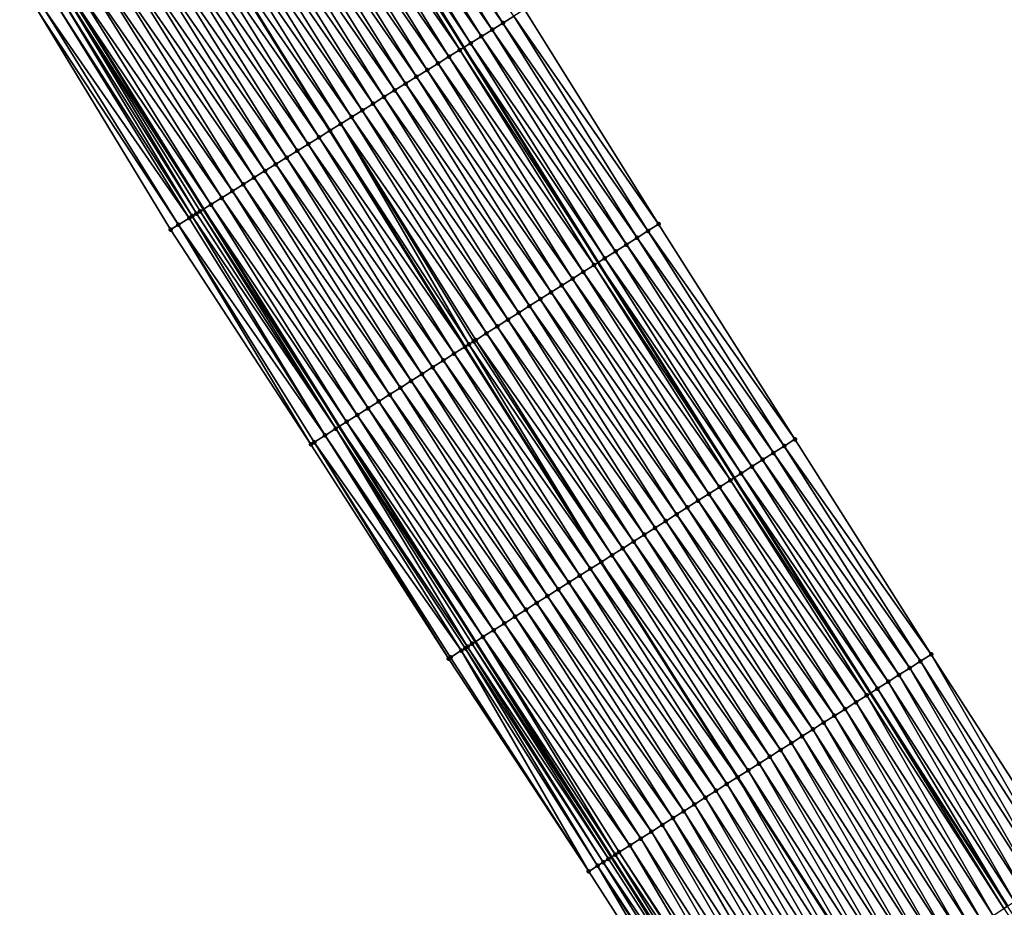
# Model space of a CAD drawing. Header units: feet. Extents: x 2010743 to 2022806, y 818705 to 837694.
# Tile 55 of 256: x 2014013 to 2014090, y 822011 to 822081. Entities that reach past the tile are written whole.
import ezdxf

# ---------------------------------------------------------------- set-up
doc = ezdxf.new("R2010")
doc.units = ezdxf.units.FT
doc.header["$MEASUREMENT"] = 0
for name, color, linetype, lineweight in [('EP_Travel Lane', 172, 'Continuous', 53), ('Road Shots', 141, 'Continuous', 100), ('STRIPING', 60, 'Continuous', 53)]:
    doc.layers.add(name, color=color, linetype=linetype, lineweight=lineweight)
doc.layers.add('I-77-MM17-21_NB-Surface-Border', color=7, linetype='Continuous')
doc.layers.add('I-77-MM17-21_NB-Surface-TIN', color=7, linetype='Continuous')

msp = doc.modelspace()

# ---------------------------------------------------------------- linework, layer by layer
at = {"layer": 'EP_Travel Lane'}
for points in [[(2013964.443, 822214.9, 275.742), (2013974.683, 822197.721, 275.541), (2013984.929, 822180.729, 275.334), (2013995.289, 822163.623, 275.093), (2014005.686, 822146.531, 274.877), (2014016.173, 822129.502, 274.664), (2014026.659, 822112.472, 274.456), (2014037.152, 822095.547, 274.249), (2014047.705, 822078.559, 274.076), (2014058.244, 822061.668, 273.876), (2014068.927, 822044.761, 273.676), (2014079.609, 822027.854, 273.466), (2014090.376, 822011.122, 273.259)], [(2013943.849, 822202.736, 276.454), (2013954.015, 822185.513, 276.223), (2013964.48, 822168.23, 276.007), (2013974.904, 822151.162, 275.796), (2013985.32, 822134.101, 275.564), (2013995.734, 822117.027, 275.346), (2014006.147, 822099.954, 275.141), (2014016.723, 822082.848, 274.941), (2014027.277, 822065.861, 274.733), (2014037.925, 822048.792, 274.55), (2014048.606, 822031.884, 274.345), (2014059.286, 822014.976, 274.141), (2014070.18, 821998.045, 273.934), (2014081.047, 821981.256, 273.746), (2014091.932, 821964.454, 273.537)]]:
    msp.add_polyline3d(points, dxfattribs=at)
at = {"layer": 'I-77-MM17-21_NB-Surface-Border', "color": 3, "linetype": 'Continuous', "lineweight": -3}
for points in [[(2013968.532, 822217.316, 275.512), (2013978.697, 822200.093, 275.337), (2013988.938, 822183.179, 275.17), (2014000.215, 822166.635, 274.856), (2014010.642, 822149.557, 274.588), (2014021.056, 822132.482, 274.449), (2014032.322, 822115.93, 274.162), (2014042.769, 822099.039, 274.039), (2014052.473, 822081.522, 273.926), (2014062.99, 822064.675, 273.738), (2014073.69, 822047.779, 273.537), (2014084.389, 822030.883, 273.306), (2014095.129, 822014.199, 273.102)], [(2014090.156, 821963.3, 273.584), (2014079.349, 821980.157, 273.795), (2014068.367, 821996.872, 273.969), (2014057.506, 822013.849, 274.166), (2014046.508, 822030.556, 274.39), (2014035.693, 822047.378, 274.594), (2014024.687, 822064.251, 274.789), (2014014.322, 822081.356, 274.978), (2014003.375, 822098.263, 275.162), (2013992.887, 822115.291, 275.362), (2013982.512, 822132.387, 275.656), (2013972.178, 822149.496, 275.875), (2013961.791, 822166.586, 276.079), (2013952.088, 822184.375, 276.313), (2013941.682, 822201.455, 276.548)]]:
    msp.add_polyline3d(points, dxfattribs=at)
at = {"layer": 'I-77-MM17-21_NB-Surface-TIN', "color": 128, "linetype": 'Continuous', "lineweight": -3}
for points in [[(2014049.925, 822079.939, 274.024), (2014039.372, 822096.927, 274.191), (2014038.522, 822096.399, 274.217)], [(2014050.774, 822080.466, 273.998), (2014040.221, 822097.455, 274.145), (2014039.372, 822096.927, 274.191)], [(2014049.925, 822079.939, 274.024), (2014050.774, 822080.466, 273.998), (2014039.372, 822096.927, 274.191)], [(2014050.774, 822080.466, 273.998), (2014051.624, 822080.994, 273.965), (2014040.221, 822097.455, 274.145)], [(2014049.076, 822079.411, 274.047), (2014038.522, 822096.399, 274.217), (2014037.673, 822095.871, 274.233)], [(2014049.076, 822079.411, 274.047), (2014049.925, 822079.939, 274.024), (2014038.522, 822096.399, 274.217)], [(2014047.377, 822078.355, 274.083), (2014036.824, 822095.343, 274.259), (2014035.974, 822094.815, 274.288)], [(2014036.824, 822095.343, 274.259), (2014047.705, 822078.559, 274.076), (2014037.152, 822095.547, 274.249)], [(2014047.377, 822078.355, 274.083), (2014047.705, 822078.559, 274.076), (2014036.824, 822095.343, 274.259)], [(2014048.226, 822078.883, 274.066), (2014037.673, 822095.871, 274.233), (2014037.152, 822095.547, 274.249)], [(2014048.226, 822078.883, 274.066), (2014037.152, 822095.547, 274.249), (2014047.705, 822078.559, 274.076)], [(2014048.226, 822078.883, 274.066), (2014049.076, 822079.411, 274.047), (2014037.673, 822095.871, 274.233)], [(2014046.528, 822077.827, 274.113), (2014035.974, 822094.815, 274.288), (2014035.125, 822094.287, 274.316)], [(2014046.528, 822077.827, 274.113), (2014047.377, 822078.355, 274.083), (2014035.974, 822094.815, 274.288)], [(2014044.829, 822076.771, 274.159), (2014034.276, 822093.759, 274.346), (2014033.426, 822093.231, 274.375)], [(2014045.678, 822077.299, 274.132), (2014035.125, 822094.287, 274.316), (2014034.276, 822093.759, 274.346)], [(2014044.829, 822076.771, 274.159), (2014045.678, 822077.299, 274.132), (2014034.276, 822093.759, 274.346)], [(2014045.678, 822077.299, 274.132), (2014046.528, 822077.827, 274.113), (2014035.125, 822094.287, 274.316)], [(2014043.98, 822076.243, 274.186), (2014033.426, 822093.231, 274.375), (2014032.577, 822092.703, 274.408)], [(2014043.98, 822076.243, 274.186), (2014044.829, 822076.771, 274.159), (2014033.426, 822093.231, 274.375)], [(2014042.281, 822075.187, 274.244), (2014031.728, 822092.175, 274.434), (2014030.879, 822091.648, 274.459)], [(2014043.131, 822075.715, 274.218), (2014032.577, 822092.703, 274.408), (2014031.728, 822092.175, 274.434)], [(2014042.281, 822075.187, 274.244), (2014043.131, 822075.715, 274.218), (2014031.728, 822092.175, 274.434)], [(2014043.131, 822075.715, 274.218), (2014043.98, 822076.243, 274.186), (2014032.577, 822092.703, 274.408)], [(2014041.432, 822074.66, 274.27), (2014030.879, 822091.648, 274.459), (2014030.029, 822091.12, 274.485)], [(2014041.432, 822074.66, 274.27), (2014042.281, 822075.187, 274.244), (2014030.879, 822091.648, 274.459)], [(2014040.583, 822074.132, 274.295), (2014030.029, 822091.12, 274.485), (2014029.18, 822090.592, 274.511)], [(2014040.583, 822074.132, 274.295), (2014041.432, 822074.66, 274.27), (2014030.029, 822091.12, 274.485)], [(2014038.884, 822073.076, 274.348), (2014028.331, 822090.064, 274.537), (2014027.481, 822089.536, 274.558)], [(2014039.733, 822073.604, 274.321), (2014029.18, 822090.592, 274.511), (2014028.331, 822090.064, 274.537)], [(2014038.884, 822073.076, 274.348), (2014039.733, 822073.604, 274.321), (2014028.331, 822090.064, 274.537)], [(2014039.733, 822073.604, 274.321), (2014040.583, 822074.132, 274.295), (2014029.18, 822090.592, 274.511)], [(2014038.035, 822072.548, 274.371), (2014027.481, 822089.536, 274.558), (2014026.632, 822089.008, 274.579)], [(2014038.035, 822072.548, 274.371), (2014038.884, 822073.076, 274.348), (2014027.481, 822089.536, 274.558)], [(2014036.336, 822071.492, 274.424), (2014025.783, 822088.48, 274.612), (2014024.933, 822087.952, 274.64)], [(2014025.783, 822088.48, 274.612), (2014037.185, 822072.02, 274.385), (2014026.632, 822089.008, 274.579)], [(2014036.336, 822071.492, 274.424), (2014037.185, 822072.02, 274.385), (2014025.783, 822088.48, 274.612)], [(2014038.035, 822072.548, 274.371), (2014026.632, 822089.008, 274.579), (2014037.185, 822072.02, 274.385)], [(2014035.487, 822070.964, 274.452), (2014024.933, 822087.952, 274.64), (2014024.084, 822087.424, 274.669)], [(2014035.487, 822070.964, 274.452), (2014036.336, 822071.492, 274.424), (2014024.933, 822087.952, 274.64)], [(2014033.788, 822069.908, 274.509), (2014023.235, 822086.896, 274.7), (2014022.386, 822086.368, 274.73)], [(2014034.638, 822070.436, 274.479), (2014024.084, 822087.424, 274.669), (2014023.235, 822086.896, 274.7)], [(2014033.788, 822069.908, 274.509), (2014034.638, 822070.436, 274.479), (2014023.235, 822086.896, 274.7)], [(2014034.638, 822070.436, 274.479), (2014035.487, 822070.964, 274.452), (2014024.084, 822087.424, 274.669)], [(2014032.939, 822069.38, 274.536), (2014022.386, 822086.368, 274.73), (2014021.536, 822085.84, 274.76)], [(2014032.939, 822069.38, 274.536), (2014033.788, 822069.908, 274.509), (2014022.386, 822086.368, 274.73)], [(2014031.24, 822068.325, 274.594), (2014020.687, 822085.312, 274.788), (2014019.838, 822084.785, 274.814)], [(2014032.09, 822068.853, 274.564), (2014021.536, 822085.84, 274.76), (2014020.687, 822085.312, 274.788)], [(2014031.24, 822068.325, 274.594), (2014032.09, 822068.853, 274.564), (2014020.687, 822085.312, 274.788)], [(2014032.09, 822068.853, 274.564), (2014032.939, 822069.38, 274.536), (2014021.536, 822085.84, 274.76)], [(2014030.391, 822067.797, 274.622), (2014019.838, 822084.785, 274.814), (2014018.988, 822084.257, 274.844)], [(2014030.391, 822067.797, 274.622), (2014031.24, 822068.325, 274.594), (2014019.838, 822084.785, 274.814)], [(2014028.693, 822066.741, 274.686), (2014018.139, 822083.729, 274.885), (2014017.29, 822083.201, 274.922)], [(2014029.542, 822067.269, 274.653), (2014018.988, 822084.257, 274.844), (2014018.139, 822083.729, 274.885)], [(2014028.693, 822066.741, 274.686), (2014029.542, 822067.269, 274.653), (2014018.139, 822083.729, 274.885)], [(2014029.542, 822067.269, 274.653), (2014030.391, 822067.797, 274.622), (2014018.988, 822084.257, 274.844)], [(2014027.843, 822066.213, 274.715), (2014017.29, 822083.201, 274.922), (2014016.723, 822082.848, 274.941)], [(2014027.843, 822066.213, 274.715), (2014028.693, 822066.741, 274.686), (2014017.29, 822083.201, 274.922)], [(2014026.145, 822065.157, 274.755), (2014015.591, 822082.145, 274.961), (2014014.742, 822081.617, 274.965)], [(2014026.379, 822065.303, 274.761), (2014016.088, 822082.453, 274.97), (2014015.591, 822082.145, 274.961)], [(2014026.145, 822065.157, 274.755), (2014026.379, 822065.303, 274.761), (2014015.591, 822082.145, 274.961)], [(2014026.709, 822065.508, 274.756), (2014016.441, 822082.673, 274.951), (2014016.088, 822082.453, 274.97)], [(2014026.379, 822065.303, 274.761), (2014026.709, 822065.508, 274.756), (2014016.088, 822082.453, 274.97)], [(2014016.441, 822082.673, 274.951), (2014027.277, 822065.861, 274.733), (2014016.723, 822082.848, 274.941)], [(2014026.994, 822065.685, 274.742), (2014027.277, 822065.861, 274.733), (2014016.441, 822082.673, 274.951)], [(2014026.709, 822065.508, 274.756), (2014026.994, 822065.685, 274.742), (2014016.441, 822082.673, 274.951)], [(2014027.843, 822066.213, 274.715), (2014016.723, 822082.848, 274.941), (2014027.277, 822065.861, 274.733)], [(2014025.295, 822064.629, 274.767), (2014014.742, 822081.617, 274.965), (2014014.322, 822081.356, 274.978)], [(2014024.687, 822064.251, 274.789), (2014025.295, 822064.629, 274.767), (2014014.322, 822081.356, 274.978)], [(2014025.295, 822064.629, 274.767), (2014026.145, 822065.157, 274.755), (2014014.742, 822081.617, 274.965)], [(2014062.99, 822064.675, 273.738), (2014052.473, 822081.522, 273.926), (2014051.624, 822080.994, 273.965)], [(2014062.145, 822064.14, 273.766), (2014051.624, 822080.994, 273.965), (2014050.774, 822080.466, 273.998)], [(2014062.145, 822064.14, 273.766), (2014062.99, 822064.675, 273.738), (2014051.624, 822080.994, 273.965)], [(2014060.456, 822063.069, 273.829), (2014049.925, 822079.939, 274.024), (2014049.076, 822079.411, 274.047)], [(2014061.301, 822063.605, 273.8), (2014050.774, 822080.466, 273.998), (2014049.925, 822079.939, 274.024)], [(2014060.456, 822063.069, 273.829), (2014061.301, 822063.605, 273.8), (2014049.925, 822079.939, 274.024)], [(2014061.301, 822063.605, 273.8), (2014062.145, 822064.14, 273.766), (2014050.774, 822080.466, 273.998)], [(2014059.611, 822062.534, 273.852), (2014049.076, 822079.411, 274.047), (2014048.226, 822078.883, 274.066)], [(2014059.611, 822062.534, 273.852), (2014060.456, 822063.069, 273.829), (2014049.076, 822079.411, 274.047)], [(2014057.922, 822061.464, 273.881), (2014047.377, 822078.355, 274.083), (2014046.528, 822077.827, 274.113)], [(2014047.377, 822078.355, 274.083), (2014058.244, 822061.668, 273.876), (2014047.705, 822078.559, 274.076)], [(2014057.922, 822061.464, 273.881), (2014058.244, 822061.668, 273.876), (2014047.377, 822078.355, 274.083)], [(2014058.766, 822061.999, 273.87), (2014048.226, 822078.883, 274.066), (2014047.705, 822078.559, 274.076)], [(2014058.766, 822061.999, 273.87), (2014047.705, 822078.559, 274.076), (2014058.244, 822061.668, 273.876)], [(2014058.766, 822061.999, 273.87), (2014059.611, 822062.534, 273.852), (2014048.226, 822078.883, 274.066)], [(2014057.077, 822060.928, 273.912), (2014046.528, 822077.827, 274.113), (2014045.678, 822077.299, 274.132)], [(2014057.077, 822060.928, 273.912), (2014057.922, 822061.464, 273.881), (2014046.528, 822077.827, 274.113)], [(2014055.388, 822059.858, 273.964), (2014044.829, 822076.771, 274.159), (2014043.98, 822076.243, 274.186)], [(2014056.232, 822060.393, 273.938), (2014045.678, 822077.299, 274.132), (2014044.829, 822076.771, 274.159)], [(2014055.388, 822059.858, 273.964), (2014056.232, 822060.393, 273.938), (2014044.829, 822076.771, 274.159)], [(2014056.232, 822060.393, 273.938), (2014057.077, 822060.928, 273.912), (2014045.678, 822077.299, 274.132)], [(2014054.543, 822059.323, 273.994), (2014043.98, 822076.243, 274.186), (2014043.131, 822075.715, 274.218)], [(2014054.543, 822059.323, 273.994), (2014055.388, 822059.858, 273.964), (2014043.98, 822076.243, 274.186)], [(2014052.853, 822058.252, 274.048), (2014042.281, 822075.187, 274.244), (2014041.432, 822074.66, 274.27)], [(2014053.698, 822058.787, 274.021), (2014043.131, 822075.715, 274.218), (2014042.281, 822075.187, 274.244)], [(2014052.853, 822058.252, 274.048), (2014053.698, 822058.787, 274.021), (2014042.281, 822075.187, 274.244)], [(2014053.698, 822058.787, 274.021), (2014054.543, 822059.323, 273.994), (2014043.131, 822075.715, 274.218)], [(2014052.009, 822057.717, 274.072), (2014041.432, 822074.66, 274.27), (2014040.583, 822074.132, 274.295)], [(2014052.009, 822057.717, 274.072), (2014052.853, 822058.252, 274.048), (2014041.432, 822074.66, 274.27)], [(2014051.164, 822057.182, 274.091), (2014040.583, 822074.132, 274.295), (2014039.733, 822073.604, 274.321)], [(2014051.164, 822057.182, 274.091), (2014052.009, 822057.717, 274.072), (2014040.583, 822074.132, 274.295)], [(2014049.475, 822056.111, 274.139), (2014038.884, 822073.076, 274.348), (2014038.035, 822072.548, 274.371)], [(2014050.319, 822056.647, 274.114), (2014039.733, 822073.604, 274.321), (2014038.884, 822073.076, 274.348)], [(2014049.475, 822056.111, 274.139), (2014050.319, 822056.647, 274.114), (2014038.884, 822073.076, 274.348)], [(2014050.319, 822056.647, 274.114), (2014051.164, 822057.182, 274.091), (2014039.733, 822073.604, 274.321)], [(2014048.097, 822055.239, 274.178), (2014038.035, 822072.548, 274.371), (2014037.185, 822072.02, 274.385)], [(2014048.097, 822055.239, 274.178), (2014048.463, 822055.471, 274.161), (2014038.035, 822072.548, 274.371)], [(2014048.463, 822055.471, 274.161), (2014048.63, 822055.576, 274.157), (2014038.035, 822072.548, 274.371)], [(2014048.63, 822055.576, 274.157), (2014049.475, 822056.111, 274.139), (2014038.035, 822072.548, 274.371)], [(2014046.941, 822054.506, 274.231), (2014036.336, 822071.492, 274.424), (2014035.487, 822070.964, 274.452)], [(2014036.336, 822071.492, 274.424), (2014047.785, 822055.041, 274.197), (2014037.185, 822072.02, 274.385)], [(2014046.941, 822054.506, 274.231), (2014047.785, 822055.041, 274.197), (2014036.336, 822071.492, 274.424)], [(2014048.097, 822055.239, 274.178), (2014037.185, 822072.02, 274.385), (2014047.785, 822055.041, 274.197)], [(2014046.096, 822053.97, 274.258), (2014035.487, 822070.964, 274.452), (2014034.638, 822070.436, 274.479)], [(2014046.096, 822053.97, 274.258), (2014046.941, 822054.506, 274.231), (2014035.487, 822070.964, 274.452)], [(2014044.406, 822052.9, 274.315), (2014033.788, 822069.908, 274.509), (2014032.939, 822069.38, 274.536)], [(2014045.251, 822053.435, 274.284), (2014034.638, 822070.436, 274.479), (2014033.788, 822069.908, 274.509)], [(2014044.406, 822052.9, 274.315), (2014045.251, 822053.435, 274.284), (2014033.788, 822069.908, 274.509)], [(2014045.251, 822053.435, 274.284), (2014046.096, 822053.97, 274.258), (2014034.638, 822070.436, 274.479)], [(2014043.562, 822052.365, 274.342), (2014032.939, 822069.38, 274.536), (2014032.09, 822068.853, 274.564)], [(2014043.562, 822052.365, 274.342), (2014044.406, 822052.9, 274.315), (2014032.939, 822069.38, 274.536)], [(2014041.872, 822051.294, 274.399), (2014031.24, 822068.325, 274.594), (2014030.391, 822067.797, 274.622)], [(2014042.717, 822051.829, 274.371), (2014032.09, 822068.853, 274.564), (2014031.24, 822068.325, 274.594)], [(2014041.872, 822051.294, 274.399), (2014042.717, 822051.829, 274.371), (2014031.24, 822068.325, 274.594)], [(2014042.717, 822051.829, 274.371), (2014043.562, 822052.365, 274.342), (2014032.09, 822068.853, 274.564)], [(2014041.028, 822050.759, 274.426), (2014030.391, 822067.797, 274.622), (2014029.542, 822067.269, 274.653)], [(2014041.028, 822050.759, 274.426), (2014041.872, 822051.294, 274.399), (2014030.391, 822067.797, 274.622)], [(2014039.338, 822049.688, 274.491), (2014028.693, 822066.741, 274.686), (2014027.843, 822066.213, 274.715)], [(2014040.183, 822050.224, 274.456), (2014029.542, 822067.269, 274.653), (2014028.693, 822066.741, 274.686)], [(2014039.338, 822049.688, 274.491), (2014040.183, 822050.224, 274.456), (2014028.693, 822066.741, 274.686)], [(2014040.183, 822050.224, 274.456), (2014041.028, 822050.759, 274.426), (2014029.542, 822067.269, 274.653)], [(2014038.494, 822049.153, 274.533), (2014027.843, 822066.213, 274.715), (2014027.277, 822065.861, 274.733)], [(2014038.494, 822049.153, 274.533), (2014039.338, 822049.688, 274.491), (2014027.843, 822066.213, 274.715)], [(2014036.804, 822048.082, 274.575), (2014026.145, 822065.157, 274.755), (2014025.295, 822064.629, 274.767)], [(2014036.804, 822048.082, 274.575), (2014026.379, 822065.303, 274.761), (2014026.145, 822065.157, 274.755)], [(2014037.649, 822048.618, 274.558), (2014026.709, 822065.508, 274.756), (2014026.379, 822065.303, 274.761)], [(2014036.804, 822048.082, 274.575), (2014037.649, 822048.618, 274.558), (2014026.379, 822065.303, 274.761)], [(2014037.649, 822048.618, 274.558), (2014026.994, 822065.685, 274.742), (2014026.709, 822065.508, 274.756)], [(2014026.994, 822065.685, 274.742), (2014037.925, 822048.792, 274.55), (2014027.277, 822065.861, 274.733)], [(2014037.649, 822048.618, 274.558), (2014037.925, 822048.792, 274.55), (2014026.994, 822065.685, 274.742)], [(2014038.494, 822049.153, 274.533), (2014027.277, 822065.861, 274.733), (2014037.925, 822048.792, 274.55)], [(2014035.693, 822047.378, 274.594), (2014025.295, 822064.629, 274.767), (2014024.687, 822064.251, 274.789)], [(2014035.693, 822047.378, 274.594), (2014035.96, 822047.547, 274.586), (2014025.295, 822064.629, 274.767)], [(2014035.96, 822047.547, 274.586), (2014036.804, 822048.082, 274.575), (2014025.295, 822064.629, 274.767)], [(2014073.69, 822047.779, 273.537), (2014062.99, 822064.675, 273.738), (2014062.145, 822064.14, 273.766)], [(2014072, 822046.709, 273.588), (2014061.301, 822063.605, 273.8), (2014060.456, 822063.069, 273.829)], [(2014072.845, 822047.244, 273.563), (2014062.145, 822064.14, 273.766), (2014061.301, 822063.605, 273.8)], [(2014072, 822046.709, 273.588), (2014072.845, 822047.244, 273.563), (2014061.301, 822063.605, 273.8)], [(2014072.845, 822047.244, 273.563), (2014073.69, 822047.779, 273.537), (2014062.145, 822064.14, 273.766)], [(2014071.156, 822046.173, 273.613), (2014060.456, 822063.069, 273.829), (2014059.611, 822062.534, 273.852)], [(2014071.156, 822046.173, 273.613), (2014072, 822046.709, 273.588), (2014060.456, 822063.069, 273.829)], [(2014070.311, 822045.638, 273.641), (2014059.611, 822062.534, 273.852), (2014058.766, 822061.999, 273.87)], [(2014070.311, 822045.638, 273.641), (2014071.156, 822046.173, 273.613), (2014059.611, 822062.534, 273.852)], [(2014068.621, 822044.568, 273.682), (2014057.922, 822061.464, 273.881), (2014057.077, 822060.928, 273.912)], [(2014057.922, 822061.464, 273.881), (2014068.927, 822044.761, 273.676), (2014058.244, 822061.668, 273.876)], [(2014068.621, 822044.568, 273.682), (2014068.927, 822044.761, 273.676), (2014057.922, 822061.464, 273.881)], [(2014069.466, 822045.103, 273.664), (2014058.766, 822061.999, 273.87), (2014058.244, 822061.668, 273.876)], [(2014069.466, 822045.103, 273.664), (2014058.244, 822061.668, 273.876), (2014068.927, 822044.761, 273.676)], [(2014069.466, 822045.103, 273.664), (2014070.311, 822045.638, 273.641), (2014058.766, 822061.999, 273.87)], [(2014067.777, 822044.033, 273.708), (2014057.077, 822060.928, 273.912), (2014056.232, 822060.393, 273.938)], [(2014067.777, 822044.033, 273.708), (2014068.621, 822044.568, 273.682), (2014057.077, 822060.928, 273.912)], [(2014066.087, 822042.962, 273.759), (2014055.388, 822059.858, 273.964), (2014054.543, 822059.323, 273.994)], [(2014066.932, 822043.497, 273.731), (2014056.232, 822060.393, 273.938), (2014055.388, 822059.858, 273.964)], [(2014066.087, 822042.962, 273.759), (2014066.932, 822043.497, 273.731), (2014055.388, 822059.858, 273.964)], [(2014066.932, 822043.497, 273.731), (2014067.777, 822044.033, 273.708), (2014056.232, 822060.393, 273.938)], [(2014065.243, 822042.427, 273.787), (2014054.543, 822059.323, 273.994), (2014053.698, 822058.787, 274.021)], [(2014065.243, 822042.427, 273.787), (2014066.087, 822042.962, 273.759), (2014054.543, 822059.323, 273.994)], [(2014063.553, 822041.356, 273.842), (2014052.853, 822058.252, 274.048), (2014052.009, 822057.717, 274.072)], [(2014064.398, 822041.892, 273.817), (2014053.698, 822058.787, 274.021), (2014052.853, 822058.252, 274.048)], [(2014063.553, 822041.356, 273.842), (2014064.398, 822041.892, 273.817), (2014052.853, 822058.252, 274.048)], [(2014064.398, 822041.892, 273.817), (2014065.243, 822042.427, 273.787), (2014053.698, 822058.787, 274.021)], [(2014062.709, 822040.821, 273.867), (2014052.009, 822057.717, 274.072), (2014051.164, 822057.182, 274.091)], [(2014062.709, 822040.821, 273.867), (2014063.553, 822041.356, 273.842), (2014052.009, 822057.717, 274.072)], [(2014061.019, 822039.751, 273.92), (2014050.319, 822056.647, 274.114), (2014049.475, 822056.111, 274.139)], [(2014061.864, 822040.286, 273.894), (2014051.164, 822057.182, 274.091), (2014050.319, 822056.647, 274.114)], [(2014061.019, 822039.751, 273.92), (2014061.864, 822040.286, 273.894), (2014050.319, 822056.647, 274.114)], [(2014061.864, 822040.286, 273.894), (2014062.709, 822040.821, 273.867), (2014051.164, 822057.182, 274.091)], [(2014060.174, 822039.215, 273.946), (2014049.475, 822056.111, 274.139), (2014048.63, 822055.576, 274.157)], [(2014060.174, 822039.215, 273.946), (2014061.019, 822039.751, 273.92), (2014049.475, 822056.111, 274.139)], [(2014048.097, 822055.239, 274.178), (2014047.785, 822055.041, 274.197), (2014058.485, 822038.145, 273.986)], [(2014059.33, 822038.68, 273.969), (2014048.463, 822055.471, 274.161), (2014048.097, 822055.239, 274.178)], [(2014059.33, 822038.68, 273.969), (2014048.097, 822055.239, 274.178), (2014058.485, 822038.145, 273.986)], [(2014059.33, 822038.68, 273.969), (2014048.63, 822055.576, 274.157), (2014048.463, 822055.471, 274.161)], [(2014059.33, 822038.68, 273.969), (2014060.174, 822039.215, 273.946), (2014048.63, 822055.576, 274.157)], [(2014057.64, 822037.61, 274.023), (2014046.941, 822054.506, 274.231), (2014046.096, 822053.97, 274.258)], [(2014046.941, 822054.506, 274.231), (2014058.485, 822038.145, 273.986), (2014047.785, 822055.041, 274.197)], [(2014057.64, 822037.61, 274.023), (2014058.485, 822038.145, 273.986), (2014046.941, 822054.506, 274.231)], [(2014056.796, 822037.074, 274.053), (2014046.096, 822053.97, 274.258), (2014045.251, 822053.435, 274.284)], [(2014056.796, 822037.074, 274.053), (2014057.64, 822037.61, 274.023), (2014046.096, 822053.97, 274.258)], [(2014055.106, 822036.004, 274.11), (2014044.406, 822052.9, 274.315), (2014043.562, 822052.365, 274.342)], [(2014055.951, 822036.539, 274.081), (2014045.251, 822053.435, 274.284), (2014044.406, 822052.9, 274.315)], [(2014055.106, 822036.004, 274.11), (2014055.951, 822036.539, 274.081), (2014044.406, 822052.9, 274.315)], [(2014055.951, 822036.539, 274.081), (2014056.796, 822037.074, 274.053), (2014045.251, 822053.435, 274.284)], [(2014054.262, 822035.469, 274.141), (2014043.562, 822052.365, 274.342), (2014042.717, 822051.829, 274.371)], [(2014054.262, 822035.469, 274.141), (2014055.106, 822036.004, 274.11), (2014043.562, 822052.365, 274.342)], [(2014052.572, 822034.398, 274.196), (2014041.872, 822051.294, 274.399), (2014041.028, 822050.759, 274.426)], [(2014053.417, 822034.933, 274.169), (2014042.717, 822051.829, 274.371), (2014041.872, 822051.294, 274.399)], [(2014052.572, 822034.398, 274.196), (2014053.417, 822034.933, 274.169), (2014041.872, 822051.294, 274.399)], [(2014053.417, 822034.933, 274.169), (2014054.262, 822035.469, 274.141), (2014042.717, 822051.829, 274.371)], [(2014051.728, 822033.863, 274.224), (2014041.028, 822050.759, 274.426), (2014040.183, 822050.224, 274.456)], [(2014051.728, 822033.863, 274.224), (2014052.572, 822034.398, 274.196), (2014041.028, 822050.759, 274.426)], [(2014050.038, 822032.792, 274.288), (2014039.338, 822049.688, 274.491), (2014038.494, 822049.153, 274.533)], [(2014050.883, 822033.328, 274.253), (2014040.183, 822050.224, 274.456), (2014039.338, 822049.688, 274.491)], [(2014050.038, 822032.792, 274.288), (2014050.883, 822033.328, 274.253), (2014039.338, 822049.688, 274.491)], [(2014050.883, 822033.328, 274.253), (2014051.728, 822033.863, 274.224), (2014040.183, 822050.224, 274.456)], [(2014049.194, 822032.257, 274.325), (2014038.494, 822049.153, 274.533), (2014037.925, 822048.792, 274.55)], [(2014049.194, 822032.257, 274.325), (2014050.038, 822032.792, 274.288), (2014038.494, 822049.153, 274.533)], [(2014047.989, 822031.493, 274.371), (2014037.649, 822048.618, 274.558), (2014036.804, 822048.082, 274.575)], [(2014037.649, 822048.618, 274.558), (2014048.606, 822031.884, 274.345), (2014037.925, 822048.792, 274.55)], [(2014048.349, 822031.722, 274.354), (2014048.606, 822031.884, 274.345), (2014037.649, 822048.618, 274.558)], [(2014047.989, 822031.493, 274.371), (2014048.349, 822031.722, 274.354), (2014037.649, 822048.618, 274.558)], [(2014049.194, 822032.257, 274.325), (2014037.925, 822048.792, 274.55), (2014048.606, 822031.884, 274.345)], [(2014046.508, 822030.556, 274.39), (2014035.96, 822047.547, 274.586), (2014035.693, 822047.378, 274.594)], [(2014047.504, 822031.186, 274.373), (2014036.804, 822048.082, 274.575), (2014035.96, 822047.547, 274.586)], [(2014046.508, 822030.556, 274.39), (2014046.659, 822030.651, 274.385), (2014035.96, 822047.547, 274.586)], [(2014046.659, 822030.651, 274.385), (2014047.504, 822031.186, 274.373), (2014035.96, 822047.547, 274.586)], [(2014047.504, 822031.186, 274.373), (2014047.806, 822031.378, 274.374), (2014036.804, 822048.082, 274.575)], [(2014047.806, 822031.378, 274.374), (2014047.989, 822031.493, 274.371), (2014036.804, 822048.082, 274.575)], [(2014084.389, 822030.883, 273.306), (2014073.69, 822047.779, 273.537), (2014072.845, 822047.244, 273.563)], [(2014082.7, 822029.813, 273.366), (2014072, 822046.709, 273.588), (2014071.156, 822046.173, 273.613)], [(2014083.545, 822030.348, 273.335), (2014072.845, 822047.244, 273.563), (2014072, 822046.709, 273.588)], [(2014082.7, 822029.813, 273.366), (2014083.545, 822030.348, 273.335), (2014072, 822046.709, 273.588)], [(2014083.545, 822030.348, 273.335), (2014084.389, 822030.883, 273.306), (2014072.845, 822047.244, 273.563)], [(2014081.855, 822029.278, 273.398), (2014071.156, 822046.173, 273.613), (2014070.311, 822045.638, 273.641)], [(2014081.855, 822029.278, 273.398), (2014082.7, 822029.813, 273.366), (2014071.156, 822046.173, 273.613)], [(2014080.166, 822028.207, 273.451), (2014069.466, 822045.103, 273.664), (2014068.927, 822044.761, 273.676)], [(2014081.011, 822028.742, 273.428), (2014070.311, 822045.638, 273.641), (2014069.466, 822045.103, 273.664)], [(2014080.166, 822028.207, 273.451), (2014081.011, 822028.742, 273.428), (2014069.466, 822045.103, 273.664)], [(2014081.011, 822028.742, 273.428), (2014081.855, 822029.278, 273.398), (2014070.311, 822045.638, 273.641)], [(2014079.321, 822027.672, 273.473), (2014068.621, 822044.568, 273.682), (2014067.777, 822044.033, 273.708)], [(2014068.621, 822044.568, 273.682), (2014079.609, 822027.854, 273.466), (2014068.927, 822044.761, 273.676)], [(2014079.321, 822027.672, 273.473), (2014079.609, 822027.854, 273.466), (2014068.621, 822044.568, 273.682)], [(2014080.166, 822028.207, 273.451), (2014068.927, 822044.761, 273.676), (2014079.609, 822027.854, 273.466)], [(2014077.632, 822026.601, 273.534), (2014066.932, 822043.497, 273.731), (2014066.087, 822042.962, 273.759)], [(2014078.477, 822027.137, 273.504), (2014067.777, 822044.033, 273.708), (2014066.932, 822043.497, 273.731)], [(2014077.632, 822026.601, 273.534), (2014078.477, 822027.137, 273.504), (2014066.932, 822043.497, 273.731)], [(2014078.477, 822027.137, 273.504), (2014079.321, 822027.672, 273.473), (2014067.777, 822044.033, 273.708)], [(2014076.787, 822026.066, 273.561), (2014066.087, 822042.962, 273.759), (2014065.243, 822042.427, 273.787)], [(2014076.787, 822026.066, 273.561), (2014077.632, 822026.601, 273.534), (2014066.087, 822042.962, 273.759)], [(2014075.942, 822025.531, 273.589), (2014065.243, 822042.427, 273.787), (2014064.398, 822041.892, 273.817)], [(2014075.942, 822025.531, 273.589), (2014076.787, 822026.066, 273.561), (2014065.243, 822042.427, 273.787)], [(2014074.253, 822024.46, 273.641), (2014063.553, 822041.356, 273.842), (2014062.709, 822040.821, 273.867)], [(2014075.098, 822024.996, 273.616), (2014064.398, 822041.892, 273.817), (2014063.553, 822041.356, 273.842)], [(2014074.253, 822024.46, 273.641), (2014075.098, 822024.996, 273.616), (2014063.553, 822041.356, 273.842)], [(2014075.098, 822024.996, 273.616), (2014075.942, 822025.531, 273.589), (2014064.398, 822041.892, 273.817)], [(2014073.408, 822023.925, 273.666), (2014062.709, 822040.821, 273.867), (2014061.864, 822040.286, 273.894)], [(2014073.408, 822023.925, 273.666), (2014074.253, 822024.46, 273.641), (2014062.709, 822040.821, 273.867)], [(2014071.719, 822022.855, 273.72), (2014061.019, 822039.751, 273.92), (2014060.174, 822039.215, 273.946)], [(2014072.564, 822023.39, 273.693), (2014061.864, 822040.286, 273.894), (2014061.019, 822039.751, 273.92)], [(2014071.719, 822022.855, 273.72), (2014072.564, 822023.39, 273.693), (2014061.019, 822039.751, 273.92)], [(2014072.564, 822023.39, 273.693), (2014073.408, 822023.925, 273.666), (2014061.864, 822040.286, 273.894)], [(2014070.874, 822022.319, 273.747), (2014060.174, 822039.215, 273.946), (2014059.33, 822038.68, 273.969)], [(2014070.874, 822022.319, 273.747), (2014071.719, 822022.855, 273.72), (2014060.174, 822039.215, 273.946)], [(2014057.64, 822037.61, 274.023), (2014069.185, 822021.249, 273.788), (2014058.485, 822038.145, 273.986)], [(2014070.03, 822021.784, 273.771), (2014059.33, 822038.68, 273.969), (2014058.485, 822038.145, 273.986)], [(2014070.03, 822021.784, 273.771), (2014058.485, 822038.145, 273.986), (2014069.185, 822021.249, 273.788)], [(2014070.03, 822021.784, 273.771), (2014070.874, 822022.319, 273.747), (2014059.33, 822038.68, 273.969)], [(2014068.34, 822020.714, 273.822), (2014057.64, 822037.61, 274.023), (2014056.796, 822037.074, 274.053)], [(2014068.34, 822020.714, 273.822), (2014069.185, 822021.249, 273.788), (2014057.64, 822037.61, 274.023)], [(2014066.651, 822019.643, 273.878), (2014055.951, 822036.539, 274.081), (2014055.106, 822036.004, 274.11)], [(2014067.495, 822020.178, 273.85), (2014056.796, 822037.074, 274.053), (2014055.951, 822036.539, 274.081)], [(2014066.651, 822019.643, 273.878), (2014067.495, 822020.178, 273.85), (2014055.951, 822036.539, 274.081)], [(2014067.495, 822020.178, 273.85), (2014068.34, 822020.714, 273.822), (2014056.796, 822037.074, 274.053)], [(2014065.806, 822019.108, 273.909), (2014055.106, 822036.004, 274.11), (2014054.262, 822035.469, 274.141)], [(2014065.806, 822019.108, 273.909), (2014066.651, 822019.643, 273.878), (2014055.106, 822036.004, 274.11)], [(2014064.961, 822018.573, 273.94), (2014054.262, 822035.469, 274.141), (2014053.417, 822034.933, 274.169)], [(2014064.961, 822018.573, 273.94), (2014065.806, 822019.108, 273.909), (2014054.262, 822035.469, 274.141)], [(2014063.272, 822017.502, 273.996), (2014052.572, 822034.398, 274.196), (2014051.728, 822033.863, 274.224)], [(2014064.117, 822018.037, 273.968), (2014053.417, 822034.933, 274.169), (2014052.572, 822034.398, 274.196)], [(2014063.272, 822017.502, 273.996), (2014064.117, 822018.037, 273.968), (2014052.572, 822034.398, 274.196)], [(2014064.117, 822018.037, 273.968), (2014064.961, 822018.573, 273.94), (2014053.417, 822034.933, 274.169)], [(2014062.427, 822016.967, 274.024), (2014051.728, 822033.863, 274.224), (2014050.883, 822033.328, 274.253)], [(2014062.427, 822016.967, 274.024), (2014063.272, 822017.502, 273.996), (2014051.728, 822033.863, 274.224)], [(2014060.738, 822015.896, 274.087), (2014050.038, 822032.792, 274.288), (2014049.194, 822032.257, 274.325)], [(2014061.583, 822016.432, 274.053), (2014050.883, 822033.328, 274.253), (2014050.038, 822032.792, 274.288)], [(2014060.738, 822015.896, 274.087), (2014061.583, 822016.432, 274.053), (2014050.038, 822032.792, 274.288)], [(2014061.583, 822016.432, 274.053), (2014062.427, 822016.967, 274.024), (2014050.883, 822033.328, 274.253)], [(2014059.591, 822015.169, 274.132), (2014049.194, 822032.257, 274.325), (2014048.606, 822031.884, 274.345)], [(2014059.591, 822015.169, 274.132), (2014059.893, 822015.361, 274.122), (2014049.194, 822032.257, 274.325)], [(2014059.893, 822015.361, 274.122), (2014060.738, 822015.896, 274.087), (2014049.194, 822032.257, 274.325)], [(2014057.506, 822013.849, 274.166), (2014047.504, 822031.186, 274.373), (2014046.659, 822030.651, 274.385)], [(2014058.204, 822014.291, 274.159), (2014047.806, 822031.378, 274.374), (2014047.504, 822031.186, 274.373)], [(2014057.506, 822013.849, 274.166), (2014058.204, 822014.291, 274.159), (2014047.504, 822031.186, 274.373)], [(2014058.644, 822014.569, 274.156), (2014047.989, 822031.493, 274.371), (2014047.806, 822031.378, 274.374)], [(2014058.204, 822014.291, 274.159), (2014058.644, 822014.569, 274.156), (2014047.806, 822031.378, 274.374)], [(2014059.049, 822014.826, 274.148), (2014048.349, 822031.722, 274.354), (2014047.989, 822031.493, 274.371)], [(2014058.644, 822014.569, 274.156), (2014059.049, 822014.826, 274.148), (2014047.989, 822031.493, 274.371)], [(2014048.349, 822031.722, 274.354), (2014059.286, 822014.976, 274.141), (2014048.606, 822031.884, 274.345)], [(2014059.049, 822014.826, 274.148), (2014059.286, 822014.976, 274.141), (2014048.349, 822031.722, 274.354)], [(2014059.591, 822015.169, 274.132), (2014048.606, 822031.884, 274.345), (2014059.286, 822014.976, 274.141)], [(2014057.506, 822013.849, 274.166), (2014046.659, 822030.651, 274.385), (2014046.508, 822030.556, 274.39)], [(2014093.45, 822013.112, 273.152), (2014083.545, 822030.348, 273.335), (2014082.7, 822029.813, 273.366)], [(2014094.29, 822013.655, 273.126), (2014084.389, 822030.883, 273.306), (2014083.545, 822030.348, 273.335)], [(2014093.45, 822013.112, 273.152), (2014094.29, 822013.655, 273.126), (2014083.545, 822030.348, 273.335)], [(2014094.29, 822013.655, 273.126), (2014095.129, 822014.199, 273.102), (2014084.389, 822030.883, 273.306)], [(2014092.611, 822012.568, 273.18), (2014082.7, 822029.813, 273.366), (2014081.855, 822029.278, 273.398)], [(2014092.611, 822012.568, 273.18), (2014093.45, 822013.112, 273.152), (2014082.7, 822029.813, 273.366)], [(2014091.771, 822012.025, 273.21), (2014081.855, 822029.278, 273.398), (2014081.011, 822028.742, 273.428)], [(2014091.771, 822012.025, 273.21), (2014092.611, 822012.568, 273.18), (2014081.855, 822029.278, 273.398)], [(2014080.166, 822028.207, 273.451), (2014079.609, 822027.854, 273.466), (2014090.376, 822011.122, 273.259)], [(2014090.932, 822011.481, 273.241), (2014081.011, 822028.742, 273.428), (2014080.166, 822028.207, 273.451)], [(2014090.932, 822011.481, 273.241), (2014080.166, 822028.207, 273.451), (2014090.376, 822011.122, 273.259)], [(2014090.932, 822011.481, 273.241), (2014091.771, 822012.025, 273.21), (2014081.011, 822028.742, 273.428)], [(2014089.253, 822010.394, 273.297), (2014079.321, 822027.672, 273.473), (2014078.477, 822027.137, 273.504)], [(2014090.092, 822010.938, 273.269), (2014079.609, 822027.854, 273.466), (2014079.321, 822027.672, 273.473)], [(2014089.253, 822010.394, 273.297), (2014090.092, 822010.938, 273.269), (2014079.321, 822027.672, 273.473)], [(2014090.092, 822010.938, 273.269), (2014090.376, 822011.122, 273.259), (2014079.609, 822027.854, 273.466)], [(2014087.574, 822009.307, 273.349), (2014077.632, 822026.601, 273.534), (2014076.787, 822026.066, 273.561)], [(2014088.414, 822009.851, 273.322), (2014078.477, 822027.137, 273.504), (2014077.632, 822026.601, 273.534)], [(2014087.574, 822009.307, 273.349), (2014088.414, 822009.851, 273.322), (2014077.632, 822026.601, 273.534)], [(2014088.414, 822009.851, 273.322), (2014089.253, 822010.394, 273.297), (2014078.477, 822027.137, 273.504)], [(2014086.735, 822008.764, 273.377), (2014076.787, 822026.066, 273.561), (2014075.942, 822025.531, 273.589)], [(2014086.735, 822008.764, 273.377), (2014087.574, 822009.307, 273.349), (2014076.787, 822026.066, 273.561)], [(2014085.056, 822007.677, 273.434), (2014075.098, 822024.996, 273.616), (2014074.253, 822024.46, 273.641)], [(2014085.895, 822008.22, 273.406), (2014075.942, 822025.531, 273.589), (2014075.098, 822024.996, 273.616)], [(2014085.056, 822007.677, 273.434), (2014085.895, 822008.22, 273.406), (2014075.098, 822024.996, 273.616)], [(2014085.895, 822008.22, 273.406), (2014086.735, 822008.764, 273.377), (2014075.942, 822025.531, 273.589)], [(2014084.216, 822007.133, 273.46), (2014074.253, 822024.46, 273.641), (2014073.408, 822023.925, 273.666)], [(2014084.216, 822007.133, 273.46), (2014085.056, 822007.677, 273.434), (2014074.253, 822024.46, 273.641)], [(2014082.538, 822006.046, 273.514), (2014072.564, 822023.39, 273.693), (2014071.719, 822022.855, 273.72)], [(2014083.377, 822006.59, 273.486), (2014073.408, 822023.925, 273.666), (2014072.564, 822023.39, 273.693)], [(2014082.538, 822006.046, 273.514), (2014083.377, 822006.59, 273.486), (2014072.564, 822023.39, 273.693)], [(2014083.377, 822006.59, 273.486), (2014084.216, 822007.133, 273.46), (2014073.408, 822023.925, 273.666)], [(2014081.698, 822005.503, 273.541), (2014071.719, 822022.855, 273.72), (2014070.874, 822022.319, 273.747)], [(2014081.698, 822005.503, 273.541), (2014082.538, 822006.046, 273.514), (2014071.719, 822022.855, 273.72)], [(2014080.859, 822004.96, 273.563), (2014070.874, 822022.319, 273.747), (2014070.03, 822021.784, 273.771)], [(2014080.859, 822004.96, 273.563), (2014081.698, 822005.503, 273.541), (2014070.874, 822022.319, 273.747)], [(2014079.18, 822003.873, 273.614), (2014069.185, 822021.249, 273.788), (2014068.34, 822020.714, 273.822)], [(2014070.03, 822021.784, 273.771), (2014069.185, 822021.249, 273.788), (2014080.019, 822004.416, 273.581)], [(2014079.18, 822003.873, 273.614), (2014080.019, 822004.416, 273.581), (2014069.185, 822021.249, 273.788)], [(2014080.859, 822004.96, 273.563), (2014070.03, 822021.784, 273.771), (2014080.019, 822004.416, 273.581)], [(2014078.341, 822003.329, 273.646), (2014068.34, 822020.714, 273.822), (2014067.495, 822020.178, 273.85)], [(2014078.341, 822003.329, 273.646), (2014079.18, 822003.873, 273.614), (2014068.34, 822020.714, 273.822)], [(2014076.662, 822002.242, 273.703), (2014066.651, 822019.643, 273.878), (2014065.806, 822019.108, 273.909)], [(2014077.501, 822002.786, 273.673), (2014067.495, 822020.178, 273.85), (2014066.651, 822019.643, 273.878)], [(2014076.662, 822002.242, 273.703), (2014077.501, 822002.786, 273.673), (2014066.651, 822019.643, 273.878)], [(2014077.501, 822002.786, 273.673), (2014078.341, 822003.329, 273.646), (2014067.495, 822020.178, 273.85)], [(2014075.822, 822001.699, 273.733), (2014065.806, 822019.108, 273.909), (2014064.961, 822018.573, 273.94)], [(2014075.822, 822001.699, 273.733), (2014076.662, 822002.242, 273.703), (2014065.806, 822019.108, 273.909)], [(2014074.143, 822000.612, 273.789), (2014064.117, 822018.037, 273.968), (2014063.272, 822017.502, 273.996)], [(2014074.983, 822001.155, 273.762), (2014064.961, 822018.573, 273.94), (2014064.117, 822018.037, 273.968)], [(2014074.143, 822000.612, 273.789), (2014074.983, 822001.155, 273.762), (2014064.117, 822018.037, 273.968)], [(2014074.983, 822001.155, 273.762), (2014075.822, 822001.699, 273.733), (2014064.961, 822018.573, 273.94)], [(2014073.304, 822000.068, 273.817), (2014063.272, 822017.502, 273.996), (2014062.427, 822016.967, 274.024)], [(2014073.304, 822000.068, 273.817), (2014074.143, 822000.612, 273.789), (2014063.272, 822017.502, 273.996)], [(2014071.625, 821998.981, 273.884), (2014061.583, 822016.432, 274.053), (2014060.738, 822015.896, 274.087)], [(2014072.465, 821999.525, 273.848), (2014062.427, 822016.967, 274.024), (2014061.583, 822016.432, 274.053)], [(2014071.625, 821998.981, 273.884), (2014072.465, 821999.525, 273.848), (2014061.583, 822016.432, 274.053)], [(2014072.465, 821999.525, 273.848), (2014073.304, 822000.068, 273.817), (2014062.427, 822016.967, 274.024)], [(2014070.923, 821998.526, 273.914), (2014060.738, 822015.896, 274.087), (2014059.893, 822015.361, 274.122)], [(2014070.923, 821998.526, 273.914), (2014071.625, 821998.981, 273.884), (2014060.738, 822015.896, 274.087)], [(2014069.946, 821997.894, 273.941), (2014059.286, 822014.976, 274.141), (2014059.049, 822014.826, 274.148)], [(2014059.591, 822015.169, 274.132), (2014059.286, 822014.976, 274.141), (2014070.18, 821998.045, 273.934)], [(2014069.946, 821997.894, 273.941), (2014070.18, 821998.045, 273.934), (2014059.286, 822014.976, 274.141)], [(2014070.786, 821998.438, 273.918), (2014059.893, 822015.361, 274.122), (2014059.591, 822015.169, 274.132)], [(2014070.786, 821998.438, 273.918), (2014059.591, 822015.169, 274.132), (2014070.18, 821998.045, 273.934)], [(2014070.786, 821998.438, 273.918), (2014070.923, 821998.526, 273.914), (2014059.893, 822015.361, 274.122)], [(2014068.367, 821996.872, 273.969), (2014058.204, 822014.291, 274.159), (2014057.506, 822013.849, 274.166)], [(2014069.31, 821997.482, 273.956), (2014058.644, 822014.569, 274.156), (2014058.204, 822014.291, 274.159)], [(2014068.367, 821996.872, 273.969), (2014069.107, 821997.351, 273.959), (2014058.204, 822014.291, 274.159)], [(2014069.107, 821997.351, 273.959), (2014069.31, 821997.482, 273.956), (2014058.204, 822014.291, 274.159)], [(2014069.946, 821997.894, 273.941), (2014059.049, 822014.826, 274.148), (2014058.644, 822014.569, 274.156)], [(2014069.31, 821997.482, 273.956), (2014069.946, 821997.894, 273.941), (2014058.644, 822014.569, 274.156)], [(2014090.092, 822010.938, 273.269), (2014101.244, 821994.333, 273.064), (2014090.376, 822011.122, 273.259)]]:
    msp.add_3dface(points, dxfattribs=at)
at = {"layer": 'Road Shots', "lineweight": 100}
for p in [(2014049.925, 822079.939, 274.024), (2014050.774, 822080.466, 273.998), (2014049.076, 822079.411, 274.047), (2014047.377, 822078.355, 274.083), (2014048.226, 822078.883, 274.066), (2014046.528, 822077.827, 274.113), (2014044.829, 822076.771, 274.159), (2014045.678, 822077.299, 274.132), (2014043.98, 822076.243, 274.186), (2014042.281, 822075.187, 274.244), (2014043.131, 822075.715, 274.218), (2014041.432, 822074.66, 274.27), (2014040.583, 822074.132, 274.295), (2014038.884, 822073.076, 274.348), (2014039.733, 822073.604, 274.321), (2014038.035, 822072.548, 274.371), (2014036.336, 822071.492, 274.424), (2014037.185, 822072.02, 274.385), (2014035.487, 822070.964, 274.452), (2014033.788, 822069.908, 274.509), (2014034.638, 822070.436, 274.479), (2014032.939, 822069.38, 274.536), (2014031.24, 822068.325, 274.594), (2014032.09, 822068.853, 274.564), (2014030.391, 822067.797, 274.622), (2014028.693, 822066.741, 274.686), (2014029.542, 822067.269, 274.653), (2014027.843, 822066.213, 274.715), (2014026.145, 822065.157, 274.755), (2014026.379, 822065.303, 274.761), (2014026.709, 822065.508, 274.756), (2014026.994, 822065.685, 274.742), (2014025.295, 822064.629, 274.767), (2014062.99, 822064.675, 273.738), (2014024.687, 822064.251, 274.789), (2014061.301, 822063.605, 273.8), (2014062.145, 822064.14, 273.766), (2014060.456, 822063.069, 273.829), (2014059.611, 822062.534, 273.852), (2014057.922, 822061.464, 273.881), (2014058.766, 822061.999, 273.87), (2014057.077, 822060.928, 273.912), (2014055.388, 822059.858, 273.964), (2014056.232, 822060.393, 273.938), (2014054.543, 822059.323, 273.994), (2014052.853, 822058.252, 274.048), (2014053.698, 822058.787, 274.021), (2014052.009, 822057.717, 274.072), (2014050.319, 822056.647, 274.114), (2014051.164, 822057.182, 274.091), (2014049.475, 822056.111, 274.139), (2014048.097, 822055.239, 274.178), (2014048.463, 822055.471, 274.161), (2014048.63, 822055.576, 274.157), (2014046.941, 822054.506, 274.231), (2014047.785, 822055.041, 274.197), (2014046.096, 822053.97, 274.258), (2014044.406, 822052.9, 274.315), (2014045.251, 822053.435, 274.284), (2014043.562, 822052.365, 274.342), (2014041.872, 822051.294, 274.399), (2014042.717, 822051.829, 274.371), (2014041.028, 822050.759, 274.426), (2014039.338, 822049.688, 274.491), (2014040.183, 822050.224, 274.456), (2014038.494, 822049.153, 274.533), (2014037.649, 822048.618, 274.558), (2014035.693, 822047.378, 274.594), (2014035.96, 822047.547, 274.586), (2014036.804, 822048.082, 274.575), (2014073.69, 822047.779, 273.537), (2014072, 822046.709, 273.588), (2014072.845, 822047.244, 273.563), (2014071.156, 822046.173, 273.613), (2014069.466, 822045.103, 273.664), (2014070.311, 822045.638, 273.641), (2014068.621, 822044.568, 273.682), (2014066.932, 822043.497, 273.731), (2014067.777, 822044.033, 273.708), (2014066.087, 822042.962, 273.759), (2014065.243, 822042.427, 273.787), (2014063.553, 822041.356, 273.842), (2014064.398, 822041.892, 273.817), (2014062.709, 822040.821, 273.867), (2014061.019, 822039.751, 273.92), (2014061.864, 822040.286, 273.894), (2014060.174, 822039.215, 273.946), (2014058.485, 822038.145, 273.986), (2014059.33, 822038.68, 273.969), (2014057.64, 822037.61, 274.023), (2014055.951, 822036.539, 274.081), (2014056.796, 822037.074, 274.053), (2014055.106, 822036.004, 274.11), (2014054.262, 822035.469, 274.141), (2014052.572, 822034.398, 274.196), (2014053.417, 822034.933, 274.169), (2014051.728, 822033.863, 274.224), (2014050.038, 822032.792, 274.288), (2014050.883, 822033.328, 274.253), (2014049.194, 822032.257, 274.325), (2014047.504, 822031.186, 274.373), (2014047.806, 822031.378, 274.374), (2014047.989, 822031.493, 274.371), (2014048.349, 822031.722, 274.354), (2014046.508, 822030.556, 274.39), (2014046.659, 822030.651, 274.385), (2014083.545, 822030.348, 273.335), (2014084.389, 822030.883, 273.306), (2014082.7, 822029.813, 273.366), (2014081.855, 822029.278, 273.398), (2014080.166, 822028.207, 273.451), (2014081.011, 822028.742, 273.428), (2014079.321, 822027.672, 273.473), (2014077.632, 822026.601, 273.534), (2014078.477, 822027.137, 273.504), (2014076.787, 822026.066, 273.561), (2014075.098, 822024.996, 273.616), (2014075.942, 822025.531, 273.589), (2014074.253, 822024.46, 273.641), (2014072.564, 822023.39, 273.693), (2014073.408, 822023.925, 273.666), (2014071.719, 822022.855, 273.72), (2014070.874, 822022.319, 273.747), (2014069.185, 822021.249, 273.788), (2014070.03, 822021.784, 273.771), (2014068.34, 822020.714, 273.822), (2014066.651, 822019.643, 273.878), (2014067.495, 822020.178, 273.85), (2014065.806, 822019.108, 273.909), (2014064.117, 822018.037, 273.968), (2014064.961, 822018.573, 273.94), (2014063.272, 822017.502, 273.996), (2014061.583, 822016.432, 274.053), (2014062.427, 822016.967, 274.024), (2014060.738, 822015.896, 274.087), (2014059.591, 822015.169, 274.132), (2014059.893, 822015.361, 274.122), (2014058.204, 822014.291, 274.159), (2014058.644, 822014.569, 274.156), (2014059.049, 822014.826, 274.148), (2014057.506, 822013.849, 274.166), (2014057.506, 822013.849, 274.166)]:
    msp.add_point(p, dxfattribs=at)
at = {"layer": 'STRIPING'}
msp.add_polyline3d([(2013953.895, 822208.67, 276.082), (2013964.06, 822191.447, 275.868), (2013974.433, 822174.314, 275.634), (2013984.857, 822157.246, 275.433), (2013995.278, 822140.179, 275.198), (2014005.691, 822123.105, 274.98), (2014016.105, 822106.031, 274.77), (2014026.632, 822089.008, 274.579), (2014037.185, 822072.02, 274.385), (2014047.785, 822055.041, 274.197), (2014058.485, 822038.145, 273.986), (2014069.185, 822021.249, 273.788), (2014080.019, 822004.416, 273.581), (2014090.884, 821987.625, 273.383)], dxfattribs=at)

doc.saveas('drawing.dxf')
